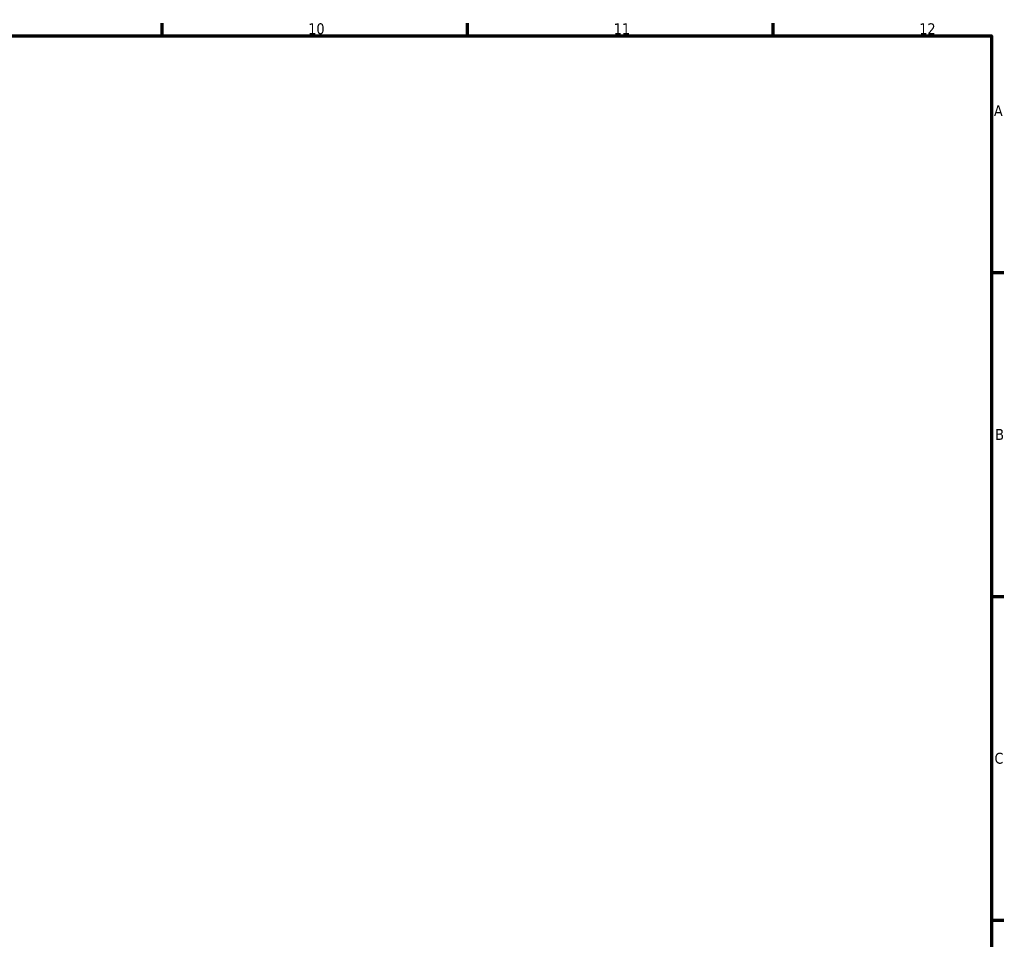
# Model space of a CAD drawing. Header units: millimetres. Extents: x 0 to 902, y 0 to 837.
# Tile 11 of 11: x 598 to 824, y 367 to 578. Entities that reach past the tile are written whole.
import ezdxf

# ---------------------------------------------------------------- set-up
doc = ezdxf.new("R2010")
doc.units = ezdxf.units.MM
doc.layers.add('Border (ISO)', color=7, linetype='Continuous', lineweight=70)
doc.styles.add('Note Text (ISO)', font='tahoma.ttf')

# ---------------------------------------------------------------- blocks, each defined once
blk = doc.blocks.new('Borders Default Border')
at = {"layer": 'Border (ISO)'}
for p, q in [((630.75, 574), (630.75, 576.9)), ((700.83, 574), (700.83, 576.9)), ((770.92, 574), (770.92, 576.9)), ((821, 519.75), (823.9, 519.75)), ((821, 445.5), (823.9, 445.5)), ((821, 371.25), (823.9, 371.25))]:
    blk.add_line(p, q, dxfattribs=at)
at = {"layer": 'Border (ISO)', "flags": 128}
blk.add_lwpolyline([(20, 20), (20, 574), (821, 574), (821, 20), (20, 20)], dxfattribs=at)
at = {"layer": 'Border (ISO)', "color": 232, "true_color": 0xca0064, "char_height": 2.5, "attachment_point": 7, "style": 'Note Text (ISO)'}
for s, insert in [('10', (664.29, 574.35)), ('11', (734.37, 574.4)), ('12', (804.46, 574.4)), ('A', (821.59, 555.62)), ('B', (821.89, 481.37)), ('C', (821.73, 407.08))]:
    blk.add_mtext(s, dxfattribs=dict(at, insert=insert))

msp = doc.modelspace()

# ---------------------------------------------------------------- block references
msp.add_blockref('Borders Default Border', (0, 0))

doc.saveas('drawing.dxf')
